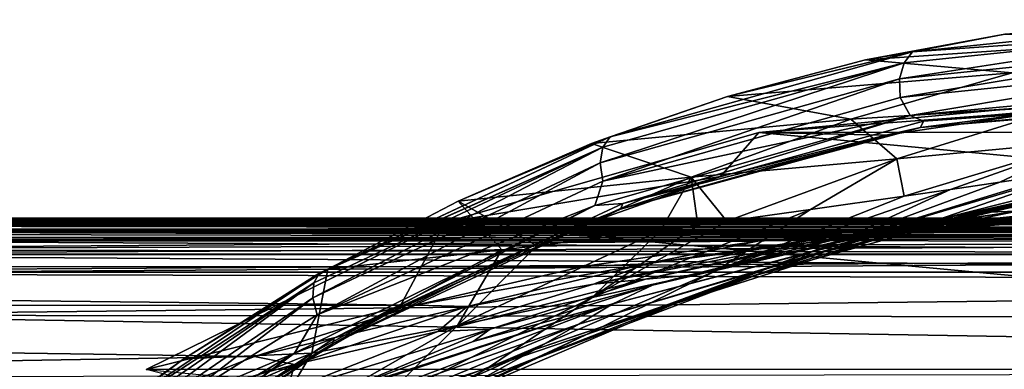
# Model space of a CAD drawing. Header units: metres. Extents: x -237 to 25, y -25 to 25.
# Tile 93 of 165: x -206.66 to -200.81, y 14.41 to 16.48. Entities that reach past the tile are written whole.
import ezdxf

# ---------------------------------------------------------------- set-up
doc = ezdxf.new("R2010")
doc.units = ezdxf.units.M
doc.layers.add('solid_10481232', color=7, linetype='CONTINUOUS')

msp = doc.modelspace()

# ---------------------------------------------------------------- linework, layer by layer
at = {"layer": 'solid_10481232'}
for points in [[(-201.358948, 16.289433, 202.829773), (-199.524841, 16.479885, 204.211868), (-200.810287, 16.394611, 203.102112)], [(-199.581787, 16.414476, 204.288849), (-199.524841, 16.479885, 204.211868), (-201.358948, 16.289433, 202.829773)], [(-201.358948, 16.289433, 202.829773), (-200.810287, 16.394611, 203.102112), (-201.638412, 16.241936, 202.480255)], [(-199.799118, 16.368105, 200.618988), (-201.638412, 16.241936, 202.480255), (-200.810287, 16.394611, 203.102112)], [(-201.435303, 16.129055, 202.972), (-199.581787, 16.414476, 204.288849), (-201.408737, 16.22476, 202.912155)], [(-201.435303, 16.129055, 202.972), (-199.618942, 16.31765, 204.340729), (-199.581787, 16.414476, 204.288849)], [(-201.408737, 16.22476, 202.912155), (-199.581787, 16.414476, 204.288849), (-201.358948, 16.289433, 202.829773)], [(-199.799118, 16.368105, 200.618988), (-200.765732, 16.164598, 199.943985), (-201.638412, 16.241936, 202.480255)], [(-201.431046, 16.017611, 203.003128), (-199.618942, 16.31765, 204.340729), (-201.435303, 16.129055, 202.972)], [(-201.431046, 16.017611, 203.003128), (-199.62616, 16.20422, 204.363205), (-199.618942, 16.31765, 204.340729)], [(-203.154831, 15.785671, 201.476486), (-201.358948, 16.289433, 202.829773), (-202.457657, 16.025043, 201.866547)], [(-201.408737, 16.22476, 202.912155), (-201.358948, 16.289433, 202.829773), (-203.154831, 15.785671, 201.476486)], [(-201.358948, 16.289433, 202.829773), (-201.638412, 16.241936, 202.480255), (-202.457657, 16.025043, 201.866547)], [(-203.213837, 15.63018, 201.631805), (-201.408737, 16.22476, 202.912155), (-203.197601, 15.722959, 201.564148)], [(-203.213837, 15.63018, 201.631805), (-201.435303, 16.129055, 202.972), (-201.408737, 16.22476, 202.912155)], [(-203.197601, 15.722959, 201.564148), (-201.408737, 16.22476, 202.912155), (-203.154831, 15.785671, 201.476486)], [(-200.765732, 16.164598, 199.943985), (-202.457657, 16.025043, 201.866547), (-201.638412, 16.241936, 202.480255)], [(-201.372375, 15.911205, 203.047348), (-199.62616, 16.20422, 204.363205), (-201.431046, 16.017611, 203.003128)], [(-201.372375, 15.911205, 203.047348), (-199.459869, 16.090364, 204.488525), (-199.62616, 16.20422, 204.363205)], [(-200.765732, 16.164598, 199.943985), (-201.724792, 15.889932, 199.289871), (-202.457657, 16.025043, 201.866547)], [(-200.430817, 15.971476, 197.225067), (-201.724792, 15.889932, 199.289871), (-200.765732, 16.164598, 199.943985)], [(-203.198181, 15.522621, 201.671509), (-201.435303, 16.129055, 202.972), (-203.213837, 15.63018, 201.631805)], [(-203.198181, 15.522621, 201.671509), (-201.431046, 16.017611, 203.003128), (-201.435303, 16.129055, 202.972)], [(-199.468018, 16.040409, 204.499344), (-199.459869, 16.090364, 204.488525), (-201.372375, 15.911205, 203.047348)], [(-203.154831, 15.785671, 201.476486), (-202.457657, 16.025043, 201.866547), (-203.264832, 15.744834, 201.263367)], [(-201.724792, 15.889932, 199.289871), (-203.264832, 15.744834, 201.263367), (-202.457657, 16.025043, 201.866547)], [(-201.292145, 15.876969, 203.124603), (-199.468018, 16.040409, 204.499344), (-201.372375, 15.911205, 203.047348)], [(-199.490067, 16.003761, 204.528595), (-199.468018, 16.040409, 204.499344), (-201.292145, 15.876969, 203.124603)], [(-201.372375, 15.911205, 203.047348), (-201.431046, 16.017611, 203.003128), (-203.198181, 15.522621, 201.671509)], [(-202.271606, 15.81079, 204.248047), (-200.36264, 15.990379, 205.686539), (-200.521164, 15.941185, 203.813995)], [(-202.271606, 15.81079, 204.248047), (-198.459274, 15.811819, 207.120834), (-200.36264, 15.990379, 205.686539)], [(-201.452347, 15.653866, 196.613922), (-201.724792, 15.889932, 199.289871), (-200.430817, 15.971476, 197.225067)], [(-201.452347, 15.653866, 196.613922), (-200.430817, 15.971476, 197.225067), (-200.319168, 15.760766, 194.652649)], [(-199.490067, 16.003761, 204.528595), (-201.292145, 15.876969, 203.124603), (-201.310074, 15.840689, 203.157074)], [(-199.490067, 16.003761, 204.528595), (-201.310074, 15.840689, 203.157074), (-199.520157, 15.990365, 204.568527)], [(-201.310074, 15.840689, 203.157074), (-200.521164, 15.941185, 203.813995), (-199.520157, 15.990365, 204.568527)], [(-203.244476, 15.37703, 201.636627), (-201.372375, 15.911205, 203.047348), (-203.198181, 15.522621, 201.671509)], [(-203.079208, 15.390199, 201.777954), (-201.372375, 15.911205, 203.047348), (-203.244476, 15.37703, 201.636627)], [(-203.079208, 15.390199, 201.777954), (-201.292145, 15.876969, 203.124603), (-201.372375, 15.911205, 203.047348)], [(-202.271606, 15.81079, 204.248047), (-200.521164, 15.941185, 203.813995), (-201.516113, 15.793948, 203.06424)], [(-201.310074, 15.840689, 203.157074), (-201.516113, 15.793948, 203.06424), (-200.521164, 15.941185, 203.813995)], [(-201.724792, 15.889932, 199.289871), (-202.672211, 15.545687, 198.659729), (-203.264832, 15.744834, 201.263367)], [(-201.310074, 15.840689, 203.157074), (-201.292145, 15.876969, 203.124603), (-203.079208, 15.390199, 201.777954)], [(-201.452347, 15.653866, 196.613922), (-202.672211, 15.545687, 198.659729), (-201.724792, 15.889932, 199.289871)], [(-204.135757, 15.276853, 202.843292), (-202.271606, 15.81079, 204.248047), (-202.49881, 15.549561, 202.32373)], [(-204.135757, 15.276853, 202.843292), (-196.596252, 15.279433, 208.524734), (-202.271606, 15.81079, 204.248047)], [(-201.310074, 15.840689, 203.157074), (-203.079208, 15.390199, 201.777954), (-203.093063, 15.355029, 201.813492)], [(-201.310074, 15.840689, 203.157074), (-203.093063, 15.355029, 201.813492), (-201.516113, 15.793948, 203.06424)], [(-203.093063, 15.355029, 201.813492), (-202.49881, 15.549561, 202.32373), (-201.516113, 15.793948, 203.06424)], [(-202.271606, 15.81079, 204.248047), (-201.516113, 15.793948, 203.06424), (-202.49881, 15.549561, 202.32373)], [(-202.271606, 15.81079, 204.248047), (-196.596252, 15.279433, 208.524734), (-198.459274, 15.811819, 207.120834)], [(-203.154831, 15.785671, 201.476486), (-204.83046, 14.999214, 200.09787), (-204.878494, 14.978171, 200.17749)], [(-203.197601, 15.722959, 201.564148), (-203.154831, 15.785671, 201.476486), (-204.878494, 14.978171, 200.17749)], [(-203.154831, 15.785671, 201.476486), (-204.056793, 15.402435, 200.673035), (-204.83046, 14.999214, 200.09787)], [(-203.154831, 15.785671, 201.476486), (-203.264832, 15.744834, 201.263367), (-204.056793, 15.402435, 200.673035)], [(-202.672211, 15.545687, 198.659729), (-204.056793, 15.402435, 200.673035), (-203.264832, 15.744834, 201.263367)], [(-201.452347, 15.653866, 196.613922), (-200.319168, 15.760766, 194.652649), (-201.40802, 15.433379, 194.085663)], [(-200.319168, 15.760766, 194.652649), (-201.132813, 15.473345, 193.564331), (-201.40802, 15.433379, 194.085663)], [(-200.319168, 15.760766, 194.652649), (-200.839447, 15.516132, 193.002213), (-201.132813, 15.473345, 193.564331)], [(-200.319168, 15.760766, 194.652649), (-200.450684, 15.572713, 192.246521), (-200.839447, 15.516132, 193.002213)], [(-203.197601, 15.722959, 201.564148), (-204.914597, 14.918461, 200.270477), (-204.920883, 14.830503, 200.345444)], [(-203.213837, 15.63018, 201.631805), (-203.197601, 15.722959, 201.564148), (-204.920883, 14.830503, 200.345444)], [(-203.197601, 15.722959, 201.564148), (-204.883286, 14.973824, 200.187149), (-204.914597, 14.918461, 200.270477)], [(-203.197601, 15.722959, 201.564148), (-204.878494, 14.978171, 200.17749), (-204.883286, 14.973824, 200.187149)], [(-201.209595, 15.292, 190.058395), (-199.650681, 15.68571, 190.648117), (-200.64682, 15.415052, 188.719421)], [(-200.363464, 15.58533, 192.07518), (-199.650681, 15.68571, 190.648117), (-201.209595, 15.292, 190.058395)], [(-203.213837, 15.63018, 201.631805), (-204.920883, 14.830503, 200.345444), (-204.893982, 14.728786, 200.393646)], [(-203.198181, 15.522621, 201.671509), (-203.213837, 15.63018, 201.631805), (-204.893982, 14.728786, 200.393646)], [(-201.452347, 15.653866, 196.613922), (-202.461624, 15.284756, 196.03241), (-202.672211, 15.545687, 198.659729)], [(-201.452347, 15.653866, 196.613922), (-201.963257, 15.353943, 195.120911), (-202.461624, 15.284756, 196.03241)], [(-201.452347, 15.653866, 196.613922), (-201.40802, 15.433379, 194.085663), (-201.963257, 15.353943, 195.120911)], [(-201.255112, 15.289251, 184.76709), (-199.363098, 15.619301, 185.255142), (-201.021027, 15.33361, 183.83049)], [(-199.720398, 15.583381, 186.307037), (-199.363098, 15.619301, 185.255142), (-201.255112, 15.289251, 184.76709)], [(-199.363098, 15.619301, 185.255142), (-200.666122, 15.394053, 183.913086), (-201.021027, 15.33361, 183.83049)], [(-201.834198, 15.150012, 191.471954), (-200.363464, 15.58533, 192.07518), (-201.209595, 15.292, 190.058395)], [(-200.450684, 15.572713, 192.246521), (-200.363464, 15.58533, 192.07518), (-201.834198, 15.150012, 191.471954)], [(-200.839447, 15.516132, 193.002213), (-200.450684, 15.572713, 192.246521), (-201.834198, 15.150012, 191.471954)], [(-201.536331, 15.212387, 185.823013), (-199.720398, 15.583381, 186.307037), (-201.255112, 15.289251, 184.76709)], [(-200.149292, 15.513899, 187.465469), (-199.720398, 15.583381, 186.307037), (-201.536331, 15.212387, 185.823013)], [(-203.244476, 15.37703, 201.636627), (-203.198181, 15.522621, 201.671509), (-204.893982, 14.728786, 200.393646)], [(-204.135757, 15.276853, 202.843292), (-202.49881, 15.549561, 202.32373), (-203.463181, 15.209522, 201.597031)], [(-202.672211, 15.545687, 198.659729), (-203.588669, 15.138764, 198.030014), (-204.056793, 15.402435, 200.673035)], [(-202.672211, 15.545687, 198.659729), (-202.853989, 15.232124, 196.738342), (-203.588669, 15.138764, 198.030014)], [(-203.093063, 15.355029, 201.813492), (-203.463181, 15.209522, 201.597031), (-202.49881, 15.549561, 202.32373)], [(-202.672211, 15.545687, 198.659729), (-202.633942, 15.261423, 196.343765), (-202.853989, 15.232124, 196.738342)], [(-202.672211, 15.545687, 198.659729), (-202.461624, 15.284756, 196.03241), (-202.633942, 15.261423, 196.343765)], [(-201.883224, 15.101797, 186.980972), (-200.149292, 15.513899, 187.465469), (-201.536331, 15.212387, 185.823013)], [(-200.64682, 15.415052, 188.719421), (-200.149292, 15.513899, 187.465469), (-201.883224, 15.101797, 186.980972)], [(-201.132813, 15.473345, 193.564331), (-200.839447, 15.516132, 193.002213), (-201.834198, 15.150012, 191.471954)], [(-202.518265, 14.994514, 192.950684), (-201.132813, 15.473345, 193.564331), (-201.834198, 15.150012, 191.471954)], [(-201.40802, 15.433379, 194.085663), (-201.132813, 15.473345, 193.564331), (-202.518265, 14.994514, 192.950684)], [(-200.143372, 15.445641, 183.244949), (-201.021027, 15.33361, 183.83049), (-200.666122, 15.394053, 183.913086)], [(-200.736359, 15.343987, 182.26886), (-201.021027, 15.33361, 183.83049), (-200.143372, 15.445641, 183.244949)], [(-204.056793, 15.402435, 200.673035), (-203.796951, 15.113648, 198.388565), (-204.83046, 14.999214, 200.09787)], [(-204.79277, 14.589931, 200.48671), (-203.079208, 15.390199, 201.777954), (-203.244476, 15.37703, 201.636627)], [(-203.093063, 15.355029, 201.813492), (-203.079208, 15.390199, 201.777954), (-204.79277, 14.589931, 200.48671)], [(-204.056793, 15.402435, 200.673035), (-203.588669, 15.138764, 198.030014), (-203.796951, 15.113648, 198.388565)], [(-201.963257, 15.353943, 195.120911), (-201.40802, 15.433379, 194.085663), (-202.518265, 14.994514, 192.950684)], [(-202.293747, 14.961478, 188.229233), (-200.64682, 15.415052, 188.719421), (-201.883224, 15.101797, 186.980972)], [(-201.209595, 15.292, 190.058395), (-200.64682, 15.415052, 188.719421), (-202.293747, 14.961478, 188.229233)], [(-201.025803, 15.285095, 181.080444), (-200.736359, 15.343987, 182.26886), (-199.73349, 15.420832, 181.67926)], [(-200.044403, 15.355534, 180.582077), (-201.025803, 15.285095, 181.080444), (-199.73349, 15.420832, 181.67926)], [(-205.028717, 14.502078, 200.29213), (-203.244476, 15.37703, 201.636627), (-204.893982, 14.728786, 200.393646)], [(-204.79277, 14.589931, 200.48671), (-203.244476, 15.37703, 201.636627), (-205.028717, 14.502078, 200.29213)], [(-203.093063, 15.355029, 201.813492), (-204.79277, 14.589931, 200.48671), (-204.802704, 14.55659, 200.525192)], [(-203.093063, 15.355029, 201.813492), (-204.802704, 14.55659, 200.525192), (-203.463181, 15.209522, 201.597031)], [(-203.260635, 14.831112, 194.486404), (-201.963257, 15.353943, 195.120911), (-202.518265, 14.994514, 192.950684)], [(-202.461624, 15.284756, 196.03241), (-201.963257, 15.353943, 195.120911), (-203.260635, 14.831112, 194.486404)], [(-201.995285, 15.153989, 181.591614), (-201.725052, 15.198875, 182.876022), (-200.736359, 15.343987, 182.26886)], [(-201.025803, 15.285095, 181.080444), (-201.995285, 15.153989, 181.591614), (-200.736359, 15.343987, 182.26886)], [(-201.725052, 15.198875, 182.876022), (-201.800491, 15.17949, 183.663132), (-201.021027, 15.33361, 183.83049)], [(-201.255112, 15.289251, 184.76709), (-201.021027, 15.33361, 183.83049), (-201.800491, 15.17949, 183.663132)], [(-200.736359, 15.343987, 182.26886), (-201.725052, 15.198875, 182.876022), (-201.021027, 15.33361, 183.83049)], [(-201.333008, 15.238489, 179.888901), (-201.025803, 15.285095, 181.080444), (-200.044403, 15.355534, 180.582077)], [(-200.353653, 15.305655, 179.473038), (-201.333008, 15.238489, 179.888901), (-200.044403, 15.355534, 180.582077)], [(-199.937149, 15.284343, 176.957977), (-220.931854, 15.286654, 92.752838), (-222.121521, 15.256226, 93.0494)], [(-200.549805, 15.275976, 177.110687), (-199.937149, 15.284343, 176.957977), (-222.121521, 15.256226, 93.0494)], [(-201.144806, 15.253706, 177.259003), (-200.549805, 15.275976, 177.110687), (-222.121521, 15.256226, 93.0494)], [(-198.522598, 15.297325, 176.600662), (-219.493225, 15.299808, 92.39415), (-220.931854, 15.286654, 92.752838)], [(-198.522598, 15.297325, 176.600662), (-220.931854, 15.286654, 92.752838), (-199.937149, 15.284343, 176.957977)], [(-197.130478, 15.301713, 176.262634), (-218.130066, 15.304226, 92.054276), (-219.493225, 15.299808, 92.39415)], [(-198.314819, 15.298494, 176.549164), (-197.130478, 15.301713, 176.262634), (-219.493225, 15.299808, 92.39415)], [(-198.522598, 15.297325, 176.600662), (-198.314819, 15.298494, 176.549164), (-219.493225, 15.299808, 92.39415)], [(-195.930984, 15.299453, 175.97467), (-216.846191, 15.301118, 91.734169), (-218.130066, 15.304226, 92.054276)], [(-197.023254, 15.30173, 176.237946), (-195.930984, 15.299453, 175.97467), (-218.130066, 15.304226, 92.054276)], [(-197.130478, 15.301713, 176.262634), (-197.023254, 15.30173, 176.237946), (-218.130066, 15.304226, 92.054276)], [(-194.82785, 15.290779, 175.65506), (-215.632248, 15.2915, 91.431496), (-216.846191, 15.301118, 91.734169)], [(-195.743744, 15.298463, 175.925797), (-194.82785, 15.290779, 175.65506), (-216.846191, 15.301118, 91.734169)], [(-195.930984, 15.299453, 175.97467), (-195.743744, 15.298463, 175.925797), (-216.846191, 15.301118, 91.734169)], [(-193.906525, 15.282477, 175.394119), (-214.480591, 15.274851, 91.144356), (-215.632248, 15.2915, 91.431496)], [(-194.293274, 15.287073, 175.497589), (-193.906525, 15.282477, 175.394119), (-215.632248, 15.2915, 91.431496)], [(-194.82785, 15.290779, 175.65506), (-194.293274, 15.287073, 175.497589), (-215.632248, 15.2915, 91.431496)], [(-193.906525, 15.282477, 175.394119), (-193.219193, 15.262293, 175.287842), (-214.480591, 15.274851, 91.144356)], [(-210.104507, 15.264179, 107.567215), (-214.480591, 15.274851, 91.144356), (-193.219193, 15.262293, 175.287842)], [(-210.104507, 15.264179, 107.567215), (-193.219193, 15.262293, 175.287842), (-210.090286, 15.264183, 107.624908)], [(-193.116196, 15.237898, 175.261154), (-210.090286, 15.264183, 107.624908), (-193.219193, 15.262293, 175.287842)], [(-210.035553, 15.256379, 107.611259), (-210.090286, 15.264183, 107.624908), (-193.116196, 15.237898, 175.261154)], [(-205.910049, 14.404044, 201.506287), (-204.135757, 15.276853, 202.843292), (-204.40332, 14.775926, 200.888596)], [(-205.910049, 14.404044, 201.506287), (-194.820923, 14.407455, 209.862549), (-204.135757, 15.276853, 202.843292)], [(-204.135757, 15.276853, 202.843292), (-203.463181, 15.209522, 201.597031), (-204.40332, 14.775926, 200.888596)], [(-204.135757, 15.276853, 202.843292), (-194.820923, 14.407455, 209.862549), (-196.596252, 15.279433, 208.524734)], [(-202.633942, 15.261423, 196.343765), (-202.461624, 15.284756, 196.03241), (-203.260635, 14.831112, 194.486404)], [(-203.137283, 14.79337, 184.382309), (-201.255112, 15.289251, 184.76709), (-202.903488, 14.904886, 183.449661)], [(-201.536331, 15.212387, 185.823013), (-201.255112, 15.289251, 184.76709), (-203.137283, 14.79337, 184.382309)], [(-201.255112, 15.289251, 184.76709), (-202.693268, 14.962623, 183.488068), (-202.903488, 14.904886, 183.449661)], [(-202.765335, 14.796443, 189.556564), (-201.209595, 15.292, 190.058395), (-202.293747, 14.961478, 188.229233)], [(-201.834198, 15.150012, 191.471954), (-201.209595, 15.292, 190.058395), (-202.765335, 14.796443, 189.556564)], [(-201.255112, 15.289251, 184.76709), (-201.800491, 15.17949, 183.663132), (-202.693268, 14.962623, 183.488068)], [(-202.302017, 15.114394, 180.312958), (-201.995285, 15.153989, 181.591614), (-201.025803, 15.285095, 181.080444)], [(-201.333008, 15.238489, 179.888901), (-202.302017, 15.114394, 180.312958), (-201.025803, 15.285095, 181.080444)], [(-201.860031, 15.18749, 178.755035), (-200.763779, 15.268988, 178.383163), (-201.144806, 15.253706, 177.259003)], [(-201.333008, 15.238489, 179.888901), (-200.763779, 15.268988, 178.383163), (-201.860031, 15.18749, 178.755035)], [(-200.353653, 15.305655, 179.473038), (-200.763779, 15.268988, 178.383163), (-201.333008, 15.238489, 179.888901)], [(-200.763779, 15.268988, 178.383163), (-200.549805, 15.275976, 177.110687), (-201.144806, 15.253706, 177.259003)], [(-201.144806, 15.253706, 177.259003), (-222.121521, 15.256226, 93.0494), (-223.259064, 15.170793, 93.332993)], [(-202.27771, 15.166152, 177.541428), (-201.144806, 15.253706, 177.259003), (-223.259064, 15.170793, 93.332993)], [(-209.98381, 15.238318, 107.598358), (-210.035553, 15.256379, 107.611259), (-193.116196, 15.237898, 175.261154)], [(-209.98381, 15.238318, 107.598358), (-193.116196, 15.237898, 175.261154), (-193.02858, 15.177101, 175.238129)], [(-209.895996, 15.175747, 107.576462), (-209.98381, 15.238318, 107.598358), (-193.02858, 15.177101, 175.238129)], [(-191.997757, 15.180218, 175.063339), (-209.798782, 15.210223, 105.001785), (-209.774872, 15.222602, 105.794342)], [(-191.997757, 15.180218, 175.063339), (-209.756958, 15.190698, 104.214455), (-209.798782, 15.210223, 105.001785)], [(-191.997757, 15.180218, 175.063339), (-209.774872, 15.222602, 105.794342), (-209.685135, 15.229548, 106.582596)], [(-192.738083, 15.217108, 175.159302), (-209.607254, 15.218987, 107.504471), (-209.699127, 15.169471, 107.527374)], [(-192.831375, 15.166263, 175.183762), (-192.738083, 15.217108, 175.159302), (-209.699127, 15.169471, 107.527374)], [(-209.685135, 15.229548, 106.582596), (-209.502014, 15.232029, 107.478226), (-192.633163, 15.230122, 175.132156)], [(-191.997757, 15.180218, 175.063339), (-209.685135, 15.229548, 106.582596), (-192.633163, 15.230122, 175.132156)], [(-192.633163, 15.230122, 175.132156), (-209.502014, 15.232029, 107.478226), (-209.607254, 15.218987, 107.504471)], [(-192.738083, 15.217108, 175.159302), (-192.633163, 15.230122, 175.132156), (-209.607254, 15.218987, 107.504471)], [(-204.802704, 14.55659, 200.525192), (-204.40332, 14.775926, 200.888596), (-203.463181, 15.209522, 201.597031)], [(-204.060776, 14.665343, 196.07106), (-202.853989, 15.232124, 196.738342), (-203.260635, 14.831112, 194.486404)], [(-203.588669, 15.138764, 198.030014), (-202.853989, 15.232124, 196.738342), (-204.060776, 14.665343, 196.07106)], [(-203.340149, 14.673832, 185.439621), (-201.536331, 15.212387, 185.823013), (-203.137283, 14.79337, 184.382309)], [(-201.883224, 15.101797, 186.980972), (-201.536331, 15.212387, 185.823013), (-203.340149, 14.673832, 185.439621)], [(-202.853989, 15.232124, 196.738342), (-202.633942, 15.261423, 196.343765), (-203.260635, 14.831112, 194.486404)], [(-201.333008, 15.238489, 179.888901), (-201.860031, 15.18749, 178.755035), (-202.302017, 15.114394, 180.312958)], [(-201.860031, 15.18749, 178.755035), (-201.144806, 15.253706, 177.259003), (-202.27771, 15.166152, 177.541428)], [(-202.27771, 15.166152, 177.541428), (-223.259064, 15.170793, 93.332993), (-224.338654, 15.011948, 93.602158)], [(-203.315063, 15.015407, 177.800034), (-202.27771, 15.166152, 177.541428), (-224.338654, 15.011948, 93.602158)], [(-209.895996, 15.175747, 107.576462), (-193.02858, 15.177101, 175.238129), (-192.967941, 15.088058, 175.221817)], [(-209.837311, 15.087862, 107.561829), (-209.895996, 15.175747, 107.576462), (-192.967941, 15.088058, 175.221817)], [(-192.831375, 15.166263, 175.183762), (-209.699127, 15.169471, 107.527374), (-209.769989, 15.087102, 107.545044)], [(-192.900864, 15.084302, 175.202316), (-192.831375, 15.166263, 175.183762), (-209.769989, 15.087102, 107.545044)], [(-191.997757, 15.180218, 175.063339), (-209.480545, 15.117143, 102.670746), (-209.756958, 15.190698, 104.214455)], [(-191.286148, 15.087332, 174.857132), (-209.480545, 15.117143, 102.670746), (-191.997757, 15.180218, 175.063339)], [(-202.9431, 15.031559, 179.130508), (-202.27771, 15.166152, 177.541428), (-203.315063, 15.015407, 177.800034)], [(-203.29538, 14.611822, 190.951874), (-201.834198, 15.150012, 191.471954), (-202.765335, 14.796443, 189.556564)], [(-202.518265, 14.994514, 192.950684), (-201.834198, 15.150012, 191.471954), (-203.29538, 14.611822, 190.951874)], [(-203.252945, 14.911353, 180.742935), (-202.94487, 14.939827, 182.112976), (-201.995285, 15.153989, 181.591614)], [(-202.302017, 15.114394, 180.312958), (-203.252945, 14.911353, 180.742935), (-201.995285, 15.153989, 181.591614)], [(-202.94487, 14.939827, 182.112976), (-202.693268, 14.962623, 183.488068), (-201.725052, 15.198875, 182.876022)], [(-201.995285, 15.153989, 181.591614), (-202.94487, 14.939827, 182.112976), (-201.725052, 15.198875, 182.876022)], [(-202.9431, 15.031559, 179.130508), (-201.860031, 15.18749, 178.755035), (-202.27771, 15.166152, 177.541428)], [(-202.302017, 15.114394, 180.312958), (-201.860031, 15.18749, 178.755035), (-202.9431, 15.031559, 179.130508)], [(-201.725052, 15.198875, 182.876022), (-202.693268, 14.962623, 183.488068), (-201.800491, 15.17949, 183.663132)], [(-209.837311, 15.087862, 107.561829), (-192.967941, 15.088058, 175.221817), (-192.942093, 14.981731, 175.214325)], [(-209.812057, 14.982082, 107.555527), (-209.837311, 15.087862, 107.561829), (-192.942093, 14.981731, 175.214325)], [(-191.286148, 15.087332, 174.857132), (-208.971878, 14.97258, 101.223328), (-209.480545, 15.117143, 102.670746)], [(-203.796951, 15.113648, 198.388565), (-204.925125, 14.501696, 197.697815), (-204.83046, 14.999214, 200.09787)], [(-204.060776, 14.665343, 196.07106), (-204.925125, 14.501696, 197.697815), (-203.796951, 15.113648, 198.388565)], [(-203.588669, 15.138764, 198.030014), (-204.060776, 14.665343, 196.07106), (-203.796951, 15.113648, 198.388565)], [(-203.601944, 14.523616, 186.593964), (-201.883224, 15.101797, 186.980972), (-203.340149, 14.673832, 185.439621)], [(-202.293747, 14.961478, 188.229233), (-201.883224, 15.101797, 186.980972), (-203.601944, 14.523616, 186.593964)], [(-202.302017, 15.114394, 180.312958), (-202.9431, 15.031559, 179.130508), (-203.252945, 14.911353, 180.742935)], [(-192.900864, 15.084302, 175.202316), (-209.769989, 15.087102, 107.545044), (-209.812057, 14.982082, 107.555527)], [(-192.900864, 15.084302, 175.202316), (-209.812057, 14.982082, 107.555527), (-192.942093, 14.981731, 175.214325)], [(-190.463409, 14.926099, 174.586578), (-208.971878, 14.97258, 101.223328), (-191.286148, 15.087332, 174.857132)], [(-202.9431, 15.031559, 179.130508), (-203.315063, 15.015407, 177.800034), (-204.308777, 14.785581, 178.047775)], [(-204.002472, 14.778638, 179.506668), (-202.9431, 15.031559, 179.130508), (-204.308777, 14.785581, 178.047775)], [(-203.252945, 14.911353, 180.742935), (-202.9431, 15.031559, 179.130508), (-204.002472, 14.778638, 179.506668)], [(-204.308777, 14.785581, 178.047775), (-224.338654, 15.011948, 93.602158), (-225.356583, 14.773128, 93.855972)], [(-204.308777, 14.785581, 178.047775), (-203.315063, 15.015407, 177.800034), (-224.338654, 15.011948, 93.602158)], [(-190.463409, 14.926099, 174.586578), (-208.261078, 14.727835, 99.901627), (-208.971878, 14.97258, 101.223328)], [(-206.414978, 13.945132, 199.032791), (-204.883286, 14.973824, 200.187149), (-205.685486, 14.467404, 199.464035)], [(-204.914597, 14.918461, 200.270477), (-204.883286, 14.973824, 200.187149), (-206.414978, 13.945132, 199.032791)], [(-204.925125, 14.501696, 197.697815), (-205.685486, 14.467404, 199.464035), (-204.83046, 14.999214, 200.09787)], [(-204.878494, 14.978171, 200.17749), (-204.83046, 14.999214, 200.09787), (-205.685486, 14.467404, 199.464035)], [(-204.883286, 14.973824, 200.187149), (-204.878494, 14.978171, 200.17749), (-205.685486, 14.467404, 199.464035)], [(-203.882492, 14.412951, 192.405212), (-202.518265, 14.994514, 192.950684), (-203.29538, 14.611822, 190.951874)], [(-203.260635, 14.831112, 194.486404), (-202.518265, 14.994514, 192.950684), (-203.882492, 14.412951, 192.405212)], [(-189.623108, 14.705845, 174.363525), (-208.261078, 14.727835, 99.901627), (-190.463409, 14.926099, 174.586578)], [(-206.560043, 13.793847, 199.039246), (-204.914597, 14.918461, 200.270477), (-206.414978, 13.945132, 199.032791)], [(-206.554001, 13.711407, 199.119003), (-204.914597, 14.918461, 200.270477), (-206.560043, 13.793847, 199.039246)], [(-206.554001, 13.711407, 199.119003), (-204.920883, 14.830503, 200.345444), (-204.914597, 14.918461, 200.270477)], [(-204.178375, 14.629803, 181.176468), (-203.866821, 14.644164, 182.641846), (-202.94487, 14.939827, 182.112976)], [(-203.252945, 14.911353, 180.742935), (-204.178375, 14.629803, 181.176468), (-202.94487, 14.939827, 182.112976)], [(-203.921631, 14.346063, 187.832764), (-202.293747, 14.961478, 188.229233), (-203.601944, 14.523616, 186.593964)], [(-202.765335, 14.796443, 189.556564), (-202.293747, 14.961478, 188.229233), (-203.921631, 14.346063, 187.832764)], [(-203.866821, 14.644164, 182.641846), (-202.903488, 14.904886, 183.449661), (-202.693268, 14.962623, 183.488068)], [(-202.94487, 14.939827, 182.112976), (-203.866821, 14.644164, 182.641846), (-202.693268, 14.962623, 183.488068)], [(-203.252945, 14.911353, 180.742935), (-204.002472, 14.778638, 179.506668), (-204.178375, 14.629803, 181.176468)], [(-203.866821, 14.644164, 182.641846), (-203.968353, 14.570027, 183.278854), (-202.903488, 14.904886, 183.449661)], [(-203.137283, 14.79337, 184.382309), (-202.903488, 14.904886, 183.449661), (-203.968353, 14.570027, 183.278854)], [(-205.730164, 14.206673, 199.76355), (-204.920883, 14.830503, 200.345444), (-206.554001, 13.711407, 199.119003)], [(-205.730164, 14.206673, 199.76355), (-204.893982, 14.728786, 200.393646), (-204.920883, 14.830503, 200.345444)], [(-204.526703, 14.20541, 193.908066), (-203.260635, 14.831112, 194.486404), (-203.882492, 14.412951, 192.405212)], [(-204.060776, 14.665343, 196.07106), (-203.260635, 14.831112, 194.486404), (-204.526703, 14.20541, 193.908066)], [(-204.297623, 14.145444, 189.144058), (-202.765335, 14.796443, 189.556564), (-203.921631, 14.346063, 187.832764)], [(-203.29538, 14.611822, 190.951874), (-202.765335, 14.796443, 189.556564), (-204.297623, 14.145444, 189.144058)], [(-205.267349, 14.482231, 178.286758), (-225.356583, 14.773128, 93.855972), (-227.21167, 14.10327, 94.318512)], [(-205.267349, 14.482231, 178.286758), (-204.308777, 14.785581, 178.047775), (-225.356583, 14.773128, 93.855972)], [(-205.910049, 14.404044, 201.506287), (-204.40332, 14.775926, 200.888596), (-205.313431, 14.251435, 200.202774)], [(-204.802704, 14.55659, 200.525192), (-205.313431, 14.251435, 200.202774), (-204.40332, 14.775926, 200.888596)], [(-204.002472, 14.778638, 179.506668), (-204.308777, 14.785581, 178.047775), (-205.267349, 14.482231, 178.286758)], [(-205.028809, 14.434544, 179.880844), (-204.002472, 14.778638, 179.506668), (-205.267349, 14.482231, 178.286758)], [(-204.178375, 14.629803, 181.176468), (-204.002472, 14.778638, 179.506668), (-205.028809, 14.434544, 179.880844)], [(-204.977142, 14.098886, 184.101242), (-203.137283, 14.79337, 184.382309), (-204.885208, 14.221571, 183.154495)], [(-203.340149, 14.673832, 185.439621), (-203.137283, 14.79337, 184.382309), (-204.977142, 14.098886, 184.101242)], [(-203.137283, 14.79337, 184.382309), (-204.755814, 14.274285, 183.171051), (-204.885208, 14.221571, 183.154495)], [(-203.137283, 14.79337, 184.382309), (-203.968353, 14.570027, 183.278854), (-204.755814, 14.274285, 183.171051)], [(-188.682648, 14.394694, 174.151016), (-207.38446, 14.360498, 98.732857), (-208.261078, 14.727835, 99.901627)], [(-188.682648, 14.394694, 174.151016), (-208.261078, 14.727835, 99.901627), (-189.623108, 14.705845, 174.363525)], [(-205.028717, 14.502078, 200.29213), (-204.893982, 14.728786, 200.393646), (-205.730164, 14.206673, 199.76355)], [(-205.228806, 13.994702, 195.452103), (-204.925125, 14.501696, 197.697815), (-204.060776, 14.665343, 196.07106)], [(-205.228806, 13.994702, 195.452103), (-204.060776, 14.665343, 196.07106), (-204.526703, 14.20541, 193.908066)], [(-205.102539, 13.950559, 185.157547), (-203.340149, 14.673832, 185.439621), (-204.977142, 14.098886, 184.101242)], [(-203.601944, 14.523616, 186.593964), (-203.340149, 14.673832, 185.439621), (-205.102539, 13.950559, 185.157547)], [(-205.072922, 14.276439, 181.611649), (-204.755814, 14.274285, 183.171051), (-203.866821, 14.644164, 182.641846)], [(-204.178375, 14.629803, 181.176468), (-205.072922, 14.276439, 181.611649), (-203.866821, 14.644164, 182.641846)], [(-204.178375, 14.629803, 181.176468), (-205.028809, 14.434544, 179.880844), (-205.072922, 14.276439, 181.611649)], [(-203.866821, 14.644164, 182.641846), (-204.755814, 14.274285, 183.171051), (-203.968353, 14.570027, 183.278854)], [(-206.397934, 13.492458, 199.277145), (-204.79277, 14.589931, 200.48671), (-205.028717, 14.502078, 200.29213)], [(-204.802704, 14.55659, 200.525192), (-204.79277, 14.589931, 200.48671), (-206.397934, 13.492458, 199.277145)], [(-204.728271, 13.926145, 190.515976), (-203.29538, 14.611822, 190.951874), (-204.297623, 14.145444, 189.144058)], [(-203.882492, 14.412951, 192.405212), (-203.29538, 14.611822, 190.951874), (-204.728271, 13.926145, 190.515976)], [(-204.802704, 14.55659, 200.525192), (-206.397934, 13.492458, 199.277145), (-206.404205, 13.461624, 199.318405)], [(-204.802704, 14.55659, 200.525192), (-206.404205, 13.461624, 199.318405), (-205.313431, 14.251435, 200.202774)], [(-205.278854, 13.772483, 186.305344), (-203.601944, 14.523616, 186.593964), (-205.102539, 13.950559, 185.157547)], [(-203.921631, 14.346063, 187.832764), (-203.601944, 14.523616, 186.593964), (-205.278854, 13.772483, 186.305344)], [(-206.212463, 14.103, 178.522385), (-205.267349, 14.482231, 178.286758), (-227.21167, 14.10327, 94.318512)], [(-206.692352, 13.301954, 199.038513), (-205.028717, 14.502078, 200.29213), (-206.530075, 13.615047, 199.160782)], [(-206.397934, 13.492458, 199.277145), (-205.028717, 14.502078, 200.29213), (-206.692352, 13.301954, 199.038513)], [(-205.028717, 14.502078, 200.29213), (-205.730164, 14.206673, 199.76355), (-206.530075, 13.615047, 199.160782)], [(-204.925125, 14.501696, 197.697815), (-206.504196, 13.864519, 198.858841), (-205.685486, 14.467404, 199.464035)], [(-204.925125, 14.501696, 197.697815), (-205.997543, 13.785213, 197.030396), (-206.504196, 13.864519, 198.858841)], [(-206.414978, 13.945132, 199.032791), (-205.685486, 14.467404, 199.464035), (-206.504196, 13.864519, 198.858841)], [(-205.028809, 14.434544, 179.880844), (-205.267349, 14.482231, 178.286758), (-206.212463, 14.103, 178.522385)], [(-205.228806, 13.994702, 195.452103), (-205.997543, 13.785213, 197.030396), (-204.925125, 14.501696, 197.697815)], [(-206.016464, 14.008302, 180.251205), (-205.028809, 14.434544, 179.880844), (-206.212463, 14.103, 178.522385)], [(-205.072922, 14.276439, 181.611649), (-205.028809, 14.434544, 179.880844), (-206.016464, 14.008302, 180.251205)], [(-205.910049, 14.404044, 201.506287), (-193.16597, 13.21148, 211.109665), (-194.820923, 14.407455, 209.862549)], [(-205.213287, 13.692806, 191.937973), (-203.882492, 14.412951, 192.405212), (-204.728271, 13.926145, 190.515976)], [(-204.526703, 14.20541, 193.908066), (-203.882492, 14.412951, 192.405212), (-205.213287, 13.692806, 191.937973)]]:
    msp.add_3dface(points, dxfattribs=at)

doc.saveas('drawing.dxf')
